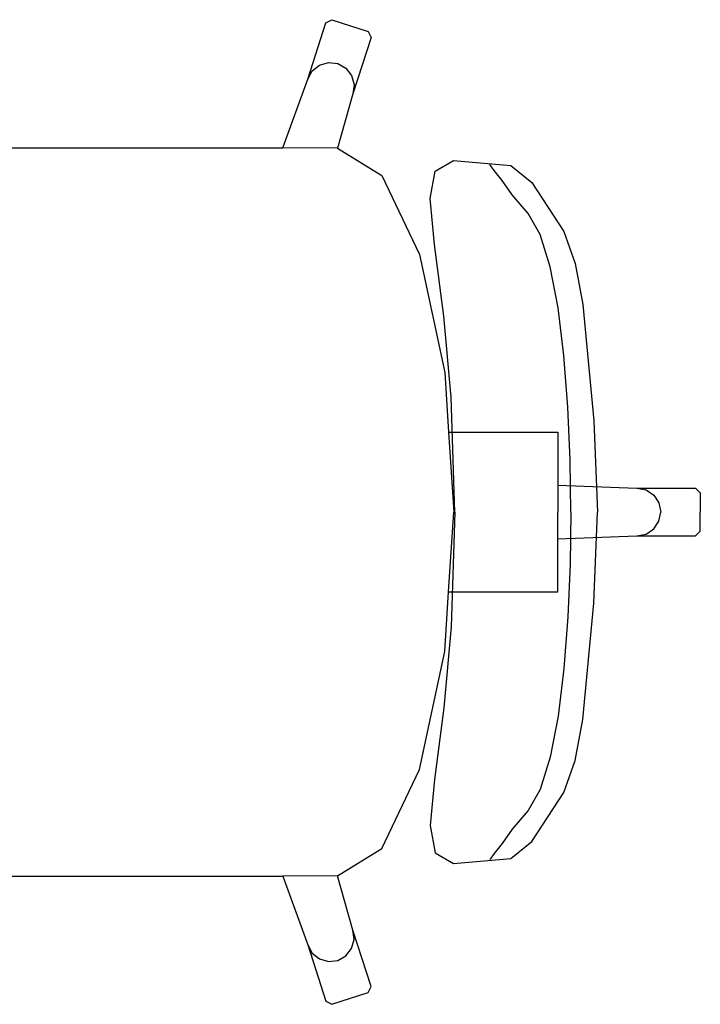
# Model space of a CAD drawing. Header units: millimetres. Extents: x -25972 to 4453, y -2839 to 20217.
# Tile 31 of 176: x -12686 to -12257, y 1302 to 1922. Entities that reach past the tile are written whole.
import ezdxf

# ---------------------------------------------------------------- set-up
doc = ezdxf.new("R2010")
doc.units = ezdxf.units.MM
doc.header["$MEASUREMENT"] = 0
doc.layers.add('7._POHLED ZÁPADNÍ_2_Nové_Interiér - nábytek', color=7, linetype='Continuous')

msp = doc.modelspace()

# ---------------------------------------------------------------- linework, layer by layer
at = {"layer": '7._POHLED ZÁPADNÍ_2_Nové_Interiér - nábytek', "color": 1, "linetype": 'Continuous', "lineweight": 25}
for p, q in [((-12504.44, 1884.18), (-12493.04, 1919.59)), ((-12493.04, 1919.59), (-12489.27, 1921.53)), ((-12489.27, 1921.53), (-12466.51, 1914.07)), ((-12464.59, 1910.26), (-12475.99, 1874.85)), ((-12466.51, 1914.07), (-12464.59, 1910.26)), ((-12501.59, 1889.32), (-12497.01, 1892.97)), ((-12497.01, 1892.97), (-12491.39, 1894.57)), ((-12491.39, 1894.57), (-12485.6, 1893.87)), ((-12485.6, 1893.87), (-12480.5, 1890.99)), ((-12504.44, 1884.18), (-12501.59, 1889.32)), ((-12480.5, 1890.99), (-12476.89, 1886.37)), ((-12476.89, 1886.37), (-12475.31, 1880.7)), ((-12520.13, 1840.8), (-12504.44, 1884.18)), ((-12475.31, 1880.7), (-12475.99, 1874.85)), ((-12475.99, 1874.85), (-12485.67, 1840.68)), ((-12729.23, 1840.8), (-12520.13, 1840.8)), ((-12485.67, 1840.68), (-12520.13, 1840.8)), ((-12485.87, 1840.8), (-12485.67, 1840.68)), ((-12485.67, 1840.68), (-12457.82, 1823.35)), ((-12424.27, 1826.21), (-12412.72, 1832.93)), ((-12412.72, 1832.93), (-12376.63, 1829.63)), ((-12387.19, 1826.55), (-12389.81, 1830.3)), ((-12376.63, 1829.63), (-12363.45, 1819.09)), ((-12457.82, 1823.35), (-12434.04, 1773.65)), ((-12427.32, 1808.98), (-12424.27, 1826.21)), ((-12382.05, 1820.29), (-12387.19, 1826.55)), ((-12375.89, 1811.26), (-12382.05, 1820.29)), ((-12363.45, 1819.09), (-12343.38, 1788.06)), ((-12365.82, 1799.55), (-12375.89, 1811.26)), ((-12424.73, 1780.07), (-12427.32, 1808.98)), ((-12358.14, 1786.35), (-12365.82, 1799.55)), ((-12351.87, 1766), (-12358.14, 1786.35)), ((-12343.38, 1788.06), (-12336.13, 1768.11)), ((-12418.9, 1734.76), (-12424.73, 1780.07)), ((-12434.04, 1773.65), (-12418.15, 1699.27)), ((-12336.13, 1768.11), (-12331.33, 1742.24)), ((-12346.93, 1740.05), (-12351.87, 1766)), ((-12331.33, 1742.24), (-12324.35, 1669.03)), ((-12343.23, 1710.08), (-12346.93, 1740.05)), ((-12414.23, 1683.83), (-12418.9, 1734.76)), ((-12340.69, 1677.62), (-12343.23, 1710.08)), ((-12418.15, 1699.27), (-12415.77, 1661.85)), ((-12411.91, 1611.53), (-12414.23, 1683.83)), ((-12339.23, 1644.25), (-12340.69, 1677.62)), ((-12324.35, 1669.03), (-12322.16, 1611.53)), ((-12415.77, 1661.85), (-12412.57, 1611.53)), ((-12415.77, 1661.85), (-12377.06, 1661.85)), ((-12377.06, 1661.85), (-12347.15, 1661.85)), ((-12347.15, 1661.85), (-12347.15, 1628.42)), ((-12338.77, 1611.53), (-12339.23, 1644.25)), ((-12347.15, 1628.42), (-12347.15, 1611.53)), ((-12347.15, 1628.42), (-12297.29, 1626.63)), ((-12297.29, 1626.63), (-12291.56, 1625.48)), ((-12297.29, 1626.63), (-12260.39, 1626.63)), ((-12291.56, 1625.48), (-12286.71, 1622.21)), ((-12260.39, 1626.63), (-12257.4, 1623.61)), ((-12286.71, 1622.21), (-12283.47, 1617.31)), ((-12257.4, 1623.61), (-12257.4, 1611.53)), ((-12283.47, 1617.31), (-12282.33, 1611.53)), ((-12415.77, 1561.21), (-12412.57, 1611.53)), ((-12411.91, 1611.53), (-12414.23, 1539.23)), ((-12347.15, 1594.64), (-12347.15, 1611.53)), ((-12338.77, 1611.53), (-12339.23, 1578.81)), ((-12324.35, 1554.03), (-12322.16, 1611.53)), ((-12283.47, 1605.75), (-12282.33, 1611.53)), ((-12257.4, 1599.46), (-12257.4, 1611.53)), ((-12291.56, 1597.59), (-12286.71, 1600.86)), ((-12286.71, 1600.86), (-12283.47, 1605.75)), ((-12347.15, 1594.64), (-12297.29, 1596.44)), ((-12347.15, 1561.21), (-12347.15, 1594.64)), ((-12297.29, 1596.44), (-12291.56, 1597.59)), ((-12297.29, 1596.44), (-12260.39, 1596.44)), ((-12260.39, 1596.44), (-12257.4, 1599.46)), ((-12339.23, 1578.81), (-12340.69, 1545.44)), ((-12418.15, 1523.79), (-12415.77, 1561.21)), ((-12415.77, 1561.21), (-12377.06, 1561.21)), ((-12377.06, 1561.21), (-12347.15, 1561.21)), ((-12331.33, 1480.82), (-12324.35, 1554.03)), ((-12340.69, 1545.44), (-12343.23, 1512.99)), ((-12414.23, 1539.23), (-12418.9, 1488.3)), ((-12434.04, 1449.41), (-12418.15, 1523.79)), ((-12343.23, 1512.99), (-12346.93, 1483.01)), ((-12418.9, 1488.3), (-12424.73, 1442.99)), ((-12346.93, 1483.01), (-12351.87, 1457.06)), ((-12336.13, 1454.95), (-12331.33, 1480.82)), ((-12351.87, 1457.06), (-12358.14, 1436.71)), ((-12343.38, 1435), (-12336.13, 1454.95)), ((-12457.82, 1399.71), (-12434.04, 1449.41)), ((-12424.73, 1442.99), (-12427.32, 1414.08)), ((-12358.14, 1436.71), (-12365.82, 1423.51)), ((-12363.45, 1403.97), (-12343.38, 1435)), ((-12365.82, 1423.51), (-12375.89, 1411.8)), ((-12427.32, 1414.08), (-12424.27, 1396.85)), ((-12375.89, 1411.8), (-12382.05, 1402.77)), ((-12382.05, 1402.77), (-12387.19, 1396.52)), ((-12376.63, 1393.43), (-12363.45, 1403.97)), ((-12485.67, 1382.38), (-12457.82, 1399.71)), ((-12424.27, 1396.85), (-12412.72, 1390.14)), ((-12387.19, 1396.52), (-12389.81, 1392.77)), ((-12412.72, 1390.14), (-12376.63, 1393.43)), ((-12729.23, 1382.26), (-12520.13, 1382.26)), ((-12485.67, 1382.38), (-12520.13, 1382.26)), ((-12520.13, 1382.26), (-12504.44, 1338.88)), ((-12485.87, 1382.26), (-12485.67, 1382.38)), ((-12475.99, 1348.21), (-12485.67, 1382.38)), ((-12475.31, 1342.36), (-12475.99, 1348.21)), ((-12464.59, 1312.8), (-12475.99, 1348.21)), ((-12476.89, 1336.69), (-12475.31, 1342.36)), ((-12504.44, 1338.88), (-12501.59, 1333.74)), ((-12504.44, 1338.88), (-12493.04, 1303.47)), ((-12501.59, 1333.74), (-12497.01, 1330.1)), ((-12480.5, 1332.07), (-12476.89, 1336.69)), ((-12497.01, 1330.1), (-12491.39, 1328.5)), ((-12491.39, 1328.5), (-12485.6, 1329.19)), ((-12485.6, 1329.19), (-12480.5, 1332.07)), ((-12489.27, 1301.53), (-12466.51, 1309)), ((-12466.51, 1309), (-12464.59, 1312.8)), ((-12493.04, 1303.47), (-12489.27, 1301.53))]:
    msp.add_line(p, q, dxfattribs=at)

doc.saveas('drawing.dxf')
